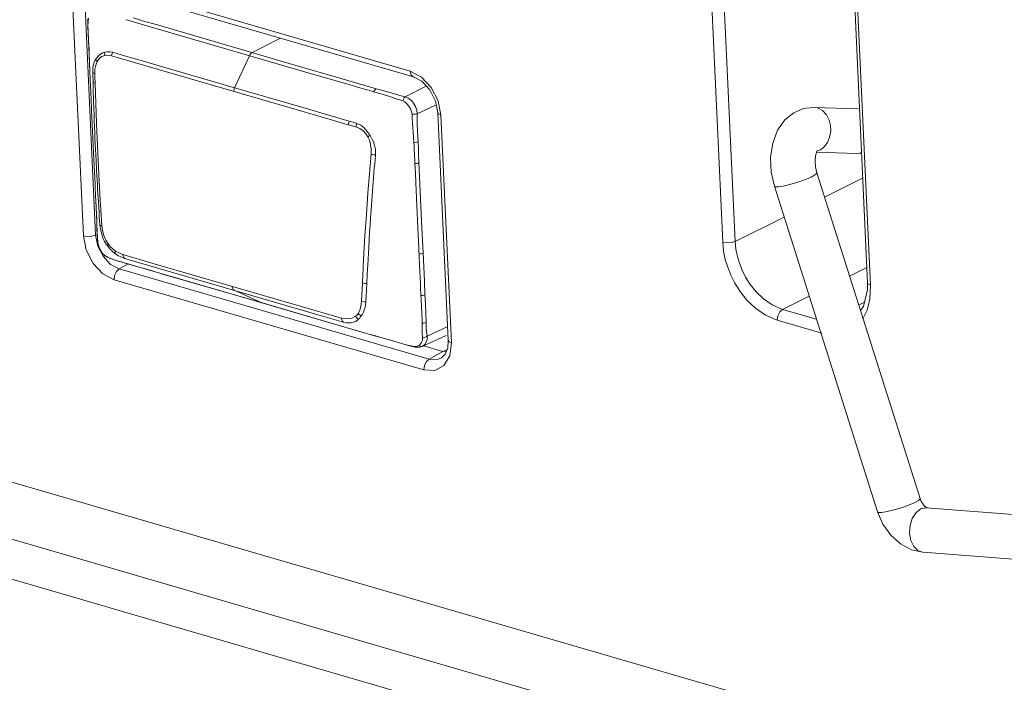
# Model space of a CAD drawing. Header units: millimetres. Extents: x 3925 to 5043, y -86 to 778.
# Tile 212 of 256: x 4884.75 to 4893.04, y 88.96 to 94.53. Entities that reach past the tile are written whole.
import ezdxf

# ---------------------------------------------------------------- set-up
doc = ezdxf.new("R2010")
doc.units = ezdxf.units.MM
doc.header["$LTSCALE"] = 46.255
for name, color, linetype in [('A70-LETO-KEYDXF_CONTINUOUS_LINE', 7, 'CONTINUOUS'), ('H30-POWER-CODXF_CONTINUOUS_LINE', 7, 'CONTINUOUS'), ('H30K-REAR-CODXF_CONTINUOUS_LINE', 7, 'CONTINUOUS')]:
    doc.layers.add(name, color=color, linetype=linetype)

msp = doc.modelspace()

# ---------------------------------------------------------------- linework, layer by layer
at = {"layer": 'A70-LETO-KEYDXF_CONTINUOUS_LINE', "color": 7, "linetype": 'Continuous', "lineweight": 0}
for p, q in [((4885.322, 94.5283), (4885.3204, 94.4865)), ((4885.3234, 94.5223), (4885.3213, 94.4717)), ((4885.3228, 94.5369), (4885.322, 94.5284)), ((4885.322, 94.5284), (4885.322, 94.5283)), ((4885.322, 94.5283), (4885.3234, 94.5223)), ((4885.3234, 94.5223), (4885.3265, 94.544)), ((4885.6779, 94.5204), (4885.7437, 94.5009)), ((4885.9083, 94.486), (4885.8021, 94.5166)), ((4885.3213, 94.4717), (4885.3235, 94.4151)), ((4885.7437, 94.5009), (4885.9527, 94.4404)), ((4886.1743, 94.4084), (4885.9083, 94.486)), ((4885.9527, 94.4404), (4887.1853, 94.0818)), ((4887.0655, 94.1493), (4886.1743, 94.4084)), ((4886.706, 94.2539), (4886.9451, 94.3751)), ((4885.3315, 94.2881), (4885.3315, 94.288)), ((4885.3315, 94.288), (4885.3318, 94.2865)), ((4885.3318, 94.2865), (4885.3329, 94.2576)), ((4885.3329, 94.2576), (4885.3339, 94.2286)), ((4885.3339, 94.2286), (4885.335, 94.1918)), ((4885.7423, 94.1947), (4885.6793, 94.2127)), ((4885.9515, 94.1337), (4885.7423, 94.1947)), ((4886.6833, 94.2278), (4886.5579, 93.9574)), ((4885.3362, 94.1581), (4885.342, 94.0315)), ((4885.3382, 94.1138), (4885.3383, 94.1126)), ((4886.4536, 93.9877), (4885.9515, 94.1337)), ((4885.342, 94.0315), (4885.3495, 93.8605)), ((4887.1853, 94.0818), (4887.4312, 94.0104)), ((4885.3825, 93.9965), (4885.3935, 93.6585)), ((4886.4884, 93.9776), (4886.4536, 93.9877)), ((4887.1701, 93.7793), (4886.4884, 93.9776)), ((4888.1719, 93.9716), (4887.9938, 93.8812)), ((4885.3495, 93.8605), (4885.3535, 93.7706)), ((4885.3535, 93.7706), (4885.3725, 93.3577)), ((4888.0943, 93.738), (4888.2557, 93.8133)), ((4885.3935, 93.6585), (4885.4076, 93.3462)), ((4885.3907, 93.3497), (4885.3864, 93.4393)), ((4885.3725, 93.3577), (4885.3825, 93.1463)), ((4885.3951, 93.2642), (4885.3907, 93.3497)), ((4885.3996, 93.1828), (4885.3951, 93.2642)), ((4887.7274, 93.1992), (4887.7103, 92.969)), ((4885.3825, 93.1463), (4885.3844, 93.1048)), ((4888.1013, 92.7767), (4888.0837, 93.1567)), ((4885.413, 92.963), (4885.4042, 93.1054)), ((4885.3882, 93.0101), (4885.3883, 93.0091)), ((4885.3882, 93.0101), (4885.3948, 92.8928)), ((4885.3889, 92.9973), (4885.3883, 93.0091)), ((4887.7103, 92.969), (4887.7026, 92.8615)), ((4885.4064, 92.6571), (4885.4064, 92.6568)), ((4885.4064, 92.6568), (4885.4069, 92.6554)), ((4885.4126, 92.6278), (4885.4069, 92.6554)), ((4885.4214, 92.6028), (4885.4126, 92.6278)), ((4885.5097, 92.6004), (4885.4889, 92.6243)), ((4885.4333, 92.5813), (4885.4214, 92.6028)), ((4885.4465, 92.5636), (4885.4333, 92.5813)), ((4885.4465, 92.5636), (4885.4478, 92.5612)), ((4885.4478, 92.5612), (4885.4563, 92.5526)), ((4885.454, 92.5556), (4885.4565, 92.5524)), ((4885.4566, 92.5522), (4885.4654, 92.545)), ((4885.4654, 92.545), (4885.491, 92.5299)), ((4885.4785, 92.5374), (4885.4929, 92.5301)), ((4885.491, 92.5299), (4885.4978, 92.5269)), ((4885.4978, 92.5269), (4885.4929, 92.5301)), ((4885.4991, 92.5264), (4885.5589, 92.5053)), ((4885.5227, 92.5875), (4885.5097, 92.6004)), ((4885.523, 92.5872), (4885.5227, 92.5875)), ((4885.5325, 92.5786), (4885.523, 92.5872)), ((4885.5575, 92.559), (4885.5325, 92.5786)), ((4885.5329, 92.6019), (4885.5531, 92.586)), ((4885.5536, 92.563), (4885.5575, 92.5589)), ((4885.5805, 92.5444), (4885.5575, 92.559)), ((4885.5926, 92.538), (4885.5805, 92.5444)), ((4885.5942, 92.5372), (4885.5926, 92.538)), ((4885.5926, 92.538), (4885.5944, 92.537)), ((4885.5941, 92.563), (4885.6171, 92.5543)), ((4885.8608, 92.4834), (4885.6171, 92.5543)), ((4885.6189, 92.5397), (4885.6171, 92.5543)), ((4888.1181, 92.4132), (4888.1124, 92.5349)), ((4885.6345, 92.4832), (4885.7042, 92.4635)), ((4885.6894, 92.5051), (4887.2512, 92.0508)), ((4886.8006, 92.2101), (4885.8608, 92.4834)), ((4885.821, 92.4291), (4885.8184, 92.4301)), ((4886.7804, 92.15), (4885.9427, 92.3936)), ((4888.1203, 92.3672), (4888.1181, 92.4132)), ((4887.6293, 92.2116), (4887.6332, 92.3159)), ((4888.1268, 92.2093), (4888.1238, 92.2839)), ((4886.4427, 92.248), (4887.439, 91.9582)), ((4886.553, 92.2539), (4886.7804, 92.15)), ((4887.4567, 92.0192), (4886.8006, 92.2101)), ((4887.6264, 92.1623), (4887.6293, 92.2116)), ((4887.6499, 91.8971), (4886.7804, 92.15)), ((4886.7829, 92.1491), (4886.7804, 92.15)), ((4887.2512, 92.0508), (4887.3167, 92.0317)), ((4887.3167, 92.0317), (4887.4167, 92.0027)), ((4887.4167, 92.0027), (4887.4552, 91.9912)), ((4887.439, 91.9582), (4887.7476, 91.8687)), ((4887.4552, 91.9912), (4887.4739, 91.9861)), ((4888.3517, 91.9481), (4888.1786, 91.8673)), ((4887.7448, 91.8698), (4887.703, 91.8817)), ((4887.7448, 91.8698), (4887.7476, 91.8687)), ((4888.3385, 91.8726), (4888.1374, 91.7815)), ((4888.178, 91.841), (4888.1786, 91.8673)), ((4888.0199, 91.7903), (4888.0768, 91.7762)), ((4888.0823, 91.7798), (4888.0689, 91.7806)), ((4888.1172, 91.7962), (4888.1086, 91.7894)), ((4888.1201, 91.7834), (4888.1086, 91.7894)), ((4888.1145, 91.7747), (4888.1375, 91.7816)), ((4888.1376, 91.7816), (4888.1414, 91.7836)), ((4888.1712, 91.817), (4888.178, 91.841)), ((4888.0766, 91.7763), (4888.0895, 91.7742)), ((4888.0895, 91.7742), (4888.1145, 91.7747))]:
    msp.add_line(p, q, dxfattribs=at)
for points in [[(4885.6419, 94.5305), (4885.6598, 94.5256), (4885.6779, 94.5204)], [(4885.8021, 94.5166), (4885.7735, 94.5249), (4885.7478, 94.5324), (4885.7044, 94.5453)], [(4885.3204, 94.4865), (4885.3267, 94.3659), (4885.3315, 94.288)], [(4885.3235, 94.4151), (4885.328, 94.3531), (4885.3318, 94.2865)], [(4885.3315, 94.2881), (4885.3333, 94.2421), (4885.3365, 94.1478), (4885.3382, 94.1138)], [(4885.3869, 94.1964), (4885.373, 94.165), (4885.3651, 94.1278), (4885.3629, 94.0864)], [(4885.3869, 94.1964), (4885.3964, 94.2104), (4885.4078, 94.2231), (4885.4204, 94.2342), (4885.4341, 94.2437), (4885.4487, 94.2515), (4885.464, 94.2572)], [(4885.3996, 94.1778), (4885.394, 94.1839), (4885.3897, 94.1902), (4885.3869, 94.1964)], [(4885.4652, 94.2297), (4885.4388, 94.2209), (4885.4162, 94.2036), (4885.3996, 94.1778)], [(4885.4652, 94.2298), (4885.4636, 94.239), (4885.4632, 94.2482), (4885.464, 94.2572)], [(4885.464, 94.2572), (4885.4843, 94.2611), (4885.506, 94.2608), (4885.5286, 94.2567)], [(4885.4652, 94.2297), (4885.4829, 94.2315), (4885.502, 94.2303), (4885.5222, 94.2265)], [(4885.5286, 94.2567), (4885.5252, 94.2469), (4885.523, 94.2367), (4885.5222, 94.2265)], [(4885.5222, 94.2265), (4887.0841, 93.7722), (4887.2387, 93.7274), (4887.3822, 93.6856), (4887.5147, 93.6468)], [(4885.6017, 94.2351), (4885.5646, 94.2465), (4885.5461, 94.2521), (4885.5286, 94.2567)], [(4885.6793, 94.2127), (4885.6213, 94.2294), (4885.6017, 94.2351)], [(4886.6833, 94.2278), (4886.6897, 94.2389), (4886.6974, 94.2478), (4886.706, 94.2539)], [(4885.38, 94.0771), (4885.382, 94.1152), (4885.3887, 94.149), (4885.3996, 94.1778)], [(4887.7507, 93.9502), (4887.4143, 94.0479), (4887.0655, 94.1493)], [(4885.3629, 94.0864), (4885.3656, 94.0829), (4885.3714, 94.0798), (4885.38, 94.0771)], [(4885.3629, 94.0864), (4885.3633, 94.0599), (4885.3653, 94.0047)], [(4885.38, 94.0771), (4885.3805, 94.0509), (4885.3825, 93.9965)], [(4885.3825, 93.9965), (4885.3739, 93.9987), (4885.368, 94.0015), (4885.3653, 94.0047)], [(4885.3703, 93.8389), (4885.367, 93.9495), (4885.3653, 94.0047)], [(4886.5506, 93.9274), (4886.5517, 93.9375), (4886.5542, 93.9477), (4886.5579, 93.9574)], [(4887.4312, 94.0104), (4887.4788, 93.9966), (4887.5214, 93.9841), (4887.5596, 93.9731), (4887.5933, 93.963), (4887.6233, 93.9542), (4887.65, 93.9469), (4887.6735, 93.94), (4887.6943, 93.9342), (4887.7126, 93.9289), (4887.7285, 93.924)], [(4887.7507, 93.9502), (4887.7423, 93.9441), (4887.7348, 93.9352), (4887.7285, 93.924)], [(4887.7507, 93.9502), (4887.8048, 93.935), (4887.8557, 93.9203), (4887.903, 93.9058), (4887.9481, 93.8923), (4887.9938, 93.8812)], [(4887.9262, 93.863), (4887.8803, 93.8784), (4887.8564, 93.8862), (4887.8325, 93.8936), (4887.8073, 93.9012), (4887.7818, 93.9087), (4887.7285, 93.924)], [(4887.973, 93.8479), (4887.949, 93.8555), (4887.9262, 93.863)], [(4887.973, 93.8479), (4887.9784, 93.8619), (4887.9855, 93.8733), (4887.9938, 93.8812)], [(4888.0943, 93.738), (4888.0908, 93.7691), (4888.0803, 93.8), (4888.0638, 93.8285), (4888.0432, 93.8528), (4888.0194, 93.8709), (4887.9938, 93.8812)], [(4885.3864, 93.4393), (4885.382, 93.533), (4885.38, 93.5799), (4885.3778, 93.6307), (4885.3757, 93.6817), (4885.3738, 93.7326), (4885.372, 93.7836), (4885.3703, 93.8389)], [(4887.5218, 93.6768), (4887.4558, 93.696), (4887.3904, 93.7153), (4887.319, 93.7362), (4887.2473, 93.757), (4887.1701, 93.7793)], [(4888.0515, 93.7352), (4888.0479, 93.7563), (4888.0385, 93.7794), (4888.0249, 93.8024), (4888.0086, 93.8228), (4887.9909, 93.8387), (4887.973, 93.8479)], [(4888.0515, 93.7352), (4888.0671, 93.7347), (4888.0819, 93.7356), (4888.0943, 93.738)], [(4888.0676, 93.4959), (4888.0647, 93.5392), (4888.061, 93.5824), (4888.0576, 93.6213), (4888.0544, 93.6615), (4888.0525, 93.6978), (4888.0515, 93.7352)], [(4888.0943, 93.738), (4888.0938, 93.6639), (4888.0979, 93.5862), (4888.103, 93.5037)], [(4887.5147, 93.6468), (4887.5157, 93.6569), (4887.5181, 93.667), (4887.5218, 93.6768)], [(4887.5789, 93.6283), (4887.5581, 93.6349), (4887.5366, 93.6408), (4887.5147, 93.6468)], [(4887.5871, 93.658), (4887.566, 93.6647), (4887.5442, 93.6707), (4887.5218, 93.6768)], [(4887.5789, 93.6283), (4887.5804, 93.6383), (4887.5831, 93.6484), (4887.5871, 93.658)], [(4887.5789, 93.6283), (4887.6119, 93.6138), (4887.6404, 93.5943), (4887.6637, 93.5708), (4887.6808, 93.5452)], [(4887.5871, 93.658), (4887.6194, 93.6437), (4887.649, 93.621), (4887.6747, 93.591), (4887.698, 93.5565)], [(4887.6808, 93.5453), (4887.6858, 93.549), (4887.6915, 93.5528), (4887.6978, 93.5568)], [(4887.6808, 93.5452), (4887.6935, 93.5163), (4887.703, 93.4816), (4887.7082, 93.4426), (4887.7081, 93.4)], [(4887.698, 93.5565), (4887.7082, 93.5395), (4887.7173, 93.5223), (4887.726, 93.5031), (4887.7333, 93.4835), (4887.7393, 93.4621), (4887.743, 93.4401), (4887.7444, 93.4165), (4887.7438, 93.3939)], [(4888.0676, 93.4959), (4888.0807, 93.4973), (4888.0927, 93.4999), (4888.103, 93.5037)], [(4888.0676, 93.4959), (4888.0684, 93.4763), (4888.0691, 93.4584), (4888.0702, 93.4423), (4888.0708, 93.4269), (4888.0716, 93.4098), (4888.0726, 93.3922), (4888.073, 93.3761), (4888.0743, 93.3595), (4888.0757, 93.32)], [(4888.103, 93.5037), (4888.1052, 93.4463), (4888.1072, 93.3875), (4888.1097, 93.3277)], [(4887.6332, 92.3159), (4887.6435, 92.5132), (4887.6553, 92.7112), (4887.6674, 92.8918), (4887.6808, 93.0728), (4887.6935, 93.2364), (4887.7081, 93.4)], [(4887.7081, 93.4), (4887.7187, 93.397), (4887.7309, 93.3949), (4887.7438, 93.3939)], [(4887.7438, 93.3939), (4887.7407, 93.3557), (4887.7373, 93.3192), (4887.7338, 93.2801), (4887.7306, 93.241), (4887.7274, 93.1992)], [(4885.4076, 93.3462), (4885.4236, 93.0595), (4885.4403, 92.7981)], [(4888.0837, 93.1567), (4888.0798, 93.2384), (4888.0756, 93.32)], [(4888.0757, 93.32), (4888.0883, 93.3215), (4888.0999, 93.3241), (4888.1098, 93.3278)], [(4888.1443, 92.5677), (4888.1322, 92.833), (4888.1206, 93.0859), (4888.1097, 93.3277)], [(4885.4042, 93.1054), (4885.4018, 93.1441), (4885.3996, 93.1828)], [(4885.3844, 93.1048), (4885.386, 93.0654), (4885.3867, 93.0467), (4885.3883, 93.0091)], [(4885.4234, 92.8063), (4885.4206, 92.8376), (4885.4185, 92.8682), (4885.4167, 92.8985), (4885.413, 92.963)], [(4885.3945, 92.8964), (4885.3993, 92.7395), (4885.4064, 92.6571)], [(4885.4, 92.7252), (4885.3988, 92.766), (4885.398, 92.8111), (4885.3966, 92.8545), (4885.3948, 92.8928)], [(4887.7026, 92.8615), (4887.6986, 92.8024), (4887.6947, 92.7433), (4887.6906, 92.6781), (4887.6866, 92.6129), (4887.6783, 92.469)], [(4885.4234, 92.8063), (4885.4259, 92.8029), (4885.4316, 92.8001), (4885.4403, 92.7981)], [(4885.4234, 92.8063), (4885.4262, 92.7822), (4885.4301, 92.7584), (4885.4355, 92.7352), (4885.4429, 92.711), (4885.4522, 92.6867), (4885.4634, 92.6633), (4885.476, 92.642), (4885.4891, 92.624)], [(4885.4957, 92.6406), (4885.4733, 92.675), (4885.4571, 92.7142), (4885.4462, 92.7556), (4885.4403, 92.7981)], [(4888.1124, 92.5349), (4888.1063, 92.6685), (4888.1013, 92.7767)], [(4885.4069, 92.6554), (4885.4027, 92.6883), (4885.4, 92.7252)], [(4885.4064, 92.6568), (4885.4146, 92.6198), (4885.4385, 92.573), (4885.4479, 92.5612)], [(4885.4957, 92.6406), (4885.4912, 92.6337), (4885.4889, 92.6281), (4885.4891, 92.624)], [(4885.4957, 92.6406), (4885.5137, 92.6201), (4885.5329, 92.6019)], [(4885.454, 92.5556), (4885.4514, 92.5581), (4885.4489, 92.5608), (4885.4465, 92.5636)], [(4885.454, 92.5556), (4885.4655, 92.5458), (4885.4785, 92.5374)], [(4885.4929, 92.5301), (4885.511, 92.5227), (4885.531, 92.5156)], [(4885.5532, 92.5859), (4885.5515, 92.5769), (4885.5516, 92.5692), (4885.5536, 92.563)], [(4885.5531, 92.586), (4885.5728, 92.5736), (4885.5941, 92.563)], [(4885.6322, 92.5218), (4885.6054, 92.532), (4885.5942, 92.5372)], [(4885.6322, 92.5218), (4885.6241, 92.5285), (4885.6189, 92.5397)], [(4888.1113, 92.5601), (4888.1235, 92.5616), (4888.1347, 92.5642), (4888.1443, 92.5677)], [(4888.1443, 92.5677), (4888.1554, 92.3315), (4888.1603, 92.217)], [(4885.531, 92.5156), (4885.553, 92.5082), (4885.5774, 92.5003)], [(4885.5589, 92.5053), (4885.7059, 92.4624), (4885.8211, 92.4291)], [(4885.5774, 92.5003), (4885.6045, 92.492), (4885.6345, 92.4832)], [(4885.6322, 92.5218), (4885.6509, 92.516), (4885.6894, 92.5051)], [(4885.7042, 92.4635), (4885.744, 92.4521), (4885.7835, 92.4405), (4885.865, 92.4163)], [(4887.6783, 92.469), (4887.6738, 92.3894), (4887.6698, 92.3099)], [(4885.821, 92.4291), (4886.0928, 92.3498), (4886.4427, 92.248)], [(4888.1238, 92.2839), (4888.123, 92.3048), (4888.1203, 92.3672)], [(4886.553, 92.2539), (4886.5447, 92.2607), (4886.5391, 92.272), (4886.5369, 92.2868)], [(4887.6331, 92.3159), (4887.6441, 92.3127), (4887.6565, 92.3107), (4887.6698, 92.3099)], [(4887.6698, 92.3099), (4887.6677, 92.2546), (4887.6657, 92.2028), (4887.6628, 92.155)], [(4888.1268, 92.2093), (4888.1392, 92.2108), (4888.1506, 92.2134), (4888.1603, 92.217)], [(4888.1363, 91.9764), (4888.1358, 92.0103), (4888.1349, 92.0434), (4888.1338, 92.0738), (4888.1324, 92.1042), (4888.1309, 92.1318), (4888.1294, 92.1595), (4888.128, 92.1843), (4888.1268, 92.2093)], [(4888.1603, 92.217), (4888.1645, 92.1395), (4888.1683, 92.0616), (4888.1705, 91.983)], [(4887.6264, 92.1623), (4887.6212, 92.1202), (4887.6115, 92.0852), (4887.5979, 92.0581)], [(4887.6628, 92.155), (4887.6603, 92.1318), (4887.656, 92.1084), (4887.6499, 92.0883), (4887.642, 92.0695), (4887.6337, 92.0537), (4887.6242, 92.0387)], [(4887.6265, 92.1622), (4887.6373, 92.1586), (4887.6496, 92.1561), (4887.6629, 92.155)], [(4887.576, 92.0356), (4887.5437, 92.0194), (4887.5037, 92.0128), (4887.4567, 92.0192)], [(4887.5979, 92.0581), (4887.5916, 92.0498), (4887.5843, 92.0423), (4887.576, 92.0356)], [(4887.576, 92.0356), (4887.5828, 92.0254), (4887.5913, 92.0167), (4887.6008, 92.0099)], [(4887.5978, 92.058), (4887.6055, 92.0504), (4887.6144, 92.0439), (4887.6242, 92.0387)], [(4887.6008, 92.0099), (4887.6081, 92.0177), (4887.6159, 92.0273), (4887.6242, 92.0387)], [(4887.4567, 92.0193), (4887.4593, 92.0046), (4887.4652, 91.9932), (4887.4739, 91.9861)], [(4887.4739, 91.9861), (4887.4984, 91.9812), (4887.5203, 91.9793), (4887.54, 91.9804), (4887.5581, 91.9844), (4887.5747, 91.9912), (4887.5891, 92), (4887.6008, 92.0099)], [(4888.1363, 91.9764), (4888.149, 91.9775), (4888.1606, 91.9798), (4888.1705, 91.983)], [(4888.1407, 91.8547), (4888.1382, 91.892), (4888.1368, 91.9326), (4888.1363, 91.9764)], [(4888.1705, 91.983), (4888.1718, 91.9417), (4888.1743, 91.903), (4888.1786, 91.8673)], [(4887.7448, 91.8698), (4887.7807, 91.8596), (4887.8205, 91.8481)], [(4887.7476, 91.8687), (4887.7892, 91.8568), (4887.8691, 91.8334), (4887.9456, 91.8107), (4888.0199, 91.7903)], [(4888.1407, 91.8547), (4888.1547, 91.8573), (4888.1676, 91.8616), (4888.1786, 91.8673)], [(4887.8205, 91.8481), (4887.9071, 91.8226), (4887.9465, 91.8113), (4887.982, 91.8016), (4888.0141, 91.7931)], [(4888.0141, 91.7931), (4888.043, 91.7859), (4888.0689, 91.7806)], [(4888.0766, 91.7763), (4888.0748, 91.7768), (4888.0689, 91.7806)], [(4888.1086, 91.7894), (4888.0952, 91.7825), (4888.0823, 91.7798)], [(4888.1407, 91.8547), (4888.1406, 91.8455), (4888.1389, 91.8353), (4888.1354, 91.8244), (4888.1302, 91.8134), (4888.1242, 91.804), (4888.1172, 91.7962)], [(4888.1414, 91.7836), (4888.1313, 91.7814), (4888.1201, 91.7834)], [(4888.1414, 91.7836), (4888.1589, 91.7975), (4888.1712, 91.817)]]:
    msp.add_lwpolyline(points, dxfattribs=at)
at = {"layer": 'H30-POWER-CODXF_CONTINUOUS_LINE', "color": 7, "linetype": 'Continuous', "lineweight": 0}
for p, q in [((4891.4366, 93.7924), (4891.3688, 93.787)), ((4891.4372, 93.7923), (4891.4383, 93.7923)), ((4891.4383, 93.7923), (4891.466, 93.7878)), ((4891.811, 93.7803), (4891.4383, 93.7922)), ((4891.4636, 93.4291), (4891.4565, 93.4141)), ((4891.4577, 93.4166), (4891.7977, 93.4057)), ((4891.49, 93.4344), (4891.4609, 93.4233)), ((4891.7978, 93.4057), (4891.8362, 93.4087)), ((4891.7978, 93.4057), (4891.8205, 93.4073)), ((4891.8205, 93.4073), (4891.836, 93.4134)), ((4891.4127, 93.207), (4891.4268, 93.2141)), ((4892.3293, 90.5029), (4891.461, 93.2431)), ((4891.9718, 90.3897), (4891.1035, 93.1298)), ((4892.3353, 90.4144), (4892.382, 90.4237)), ((4895.6617, 90.175), (4892.382, 90.4237)), ((4894.7229, 89.8701), (4892.3537, 90.0498))]:
    msp.add_line(p, q, dxfattribs=at)
for points in [[(4891.3688, 93.787), (4891.3493, 93.7826), (4891.2661, 93.7479), (4891.1911, 93.6872), (4891.1295, 93.5998), (4891.0884, 93.4908), (4891.0712, 93.3711), (4891.0768, 93.2488), (4891.1035, 93.1298)], [(4891.466, 93.7878), (4891.5085, 93.7659), (4891.5422, 93.7294), (4891.564, 93.6864), (4891.5752, 93.641), (4891.5769, 93.5913), (4891.5679, 93.541), (4891.5491, 93.4962), (4891.5226, 93.4603), (4891.49, 93.4344)], [(4891.4565, 93.4141), (4891.4489, 93.3846), (4891.4455, 93.3427), (4891.4493, 93.2931), (4891.461, 93.2431)], [(4891.4617, 93.4281), (4891.4635, 93.4296), (4891.4636, 93.4291)], [(4891.1768, 93.1304), (4891.2225, 93.1407), (4891.2732, 93.1547), (4891.3245, 93.1714), (4891.3724, 93.1893), (4891.4127, 93.207)], [(4891.4268, 93.2141), (4891.4523, 93.2301), (4891.4612, 93.2418), (4891.461, 93.2431)], [(4891.1035, 93.1298), (4891.112, 93.1249), (4891.1373, 93.1246), (4891.1768, 93.1304)], [(4891.9718, 90.3897), (4891.9792, 90.3849), (4892.0073, 90.3846), (4892.0526, 90.3917), (4892.1097, 90.4055), (4892.1718, 90.4241), (4892.2312, 90.4454), (4892.281, 90.4668)], [(4892.281, 90.4668), (4892.315, 90.4858), (4892.3292, 90.4999), (4892.3293, 90.5029)], [(4892.3698, 90.4357), (4892.3545, 90.4533), (4892.34, 90.4768), (4892.3293, 90.5029)], [(4892.3537, 90.0498), (4892.2587, 90.0707), (4892.1649, 90.1201), (4892.082, 90.1945), (4892.0167, 90.2864), (4891.9718, 90.3897)], [(4892.3537, 90.0498), (4892.314, 90.0628), (4892.278, 90.0968), (4892.2529, 90.1478), (4892.2416, 90.2095), (4892.2455, 90.2745), (4892.2642, 90.3349), (4892.2954, 90.3835), (4892.3353, 90.4144)], [(4892.3866, 90.4234), (4892.3823, 90.4257), (4892.3698, 90.4357)]]:
    msp.add_lwpolyline(points, dxfattribs=at)
at = {"layer": 'H30K-REAR-CODXF_CONTINUOUS_LINE', "color": 7, "linetype": 'Continuous', "lineweight": 0}
for p, q in [((4890.6678, 92.6584), (4890.4268, 97.8953)), ((4890.7722, 92.6649), (4890.5312, 97.9018)), ((4891.6455, 97.5535), (4891.8865, 92.3166)), ((4891.6714, 97.5333), (4891.9124, 92.2964)), ((4895.9085, 87.3746), (4865.919, 96.0974)), ((4865.4134, 95.7633), (4902.1784, 85.0698)), ((4902.0455, 84.7716), (4865.2806, 95.4651)), ((4885.4273, 94.8569), (4888.0358, 94.0981)), ((4885.4553, 94.8084), (4888.0639, 94.0497)), ((4885.2841, 92.7128), (4885.1959, 94.6287)), ((4885.3871, 92.7187), (4885.2989, 94.6346)), ((4888.0358, 94.0981), (4888.1308, 94.048)), ((4888.0639, 94.0497), (4888.1343, 94.012)), ((4888.1343, 94.012), (4888.2008, 93.9405)), ((4888.2008, 93.9405), (4888.2491, 93.8461)), ((4888.2491, 93.8461), (4888.2688, 93.7476)), ((4888.271, 93.8468), (4888.2948, 93.7274)), ((4888.2688, 93.7476), (4888.357, 91.8316)), ((4888.2948, 93.7274), (4888.383, 91.8114)), ((4891.8459, 93.1974), (4891.5258, 93.0386)), ((4891.1858, 92.87), (4890.7722, 92.6649)), ((4885.3871, 92.7187), (4885.4006, 92.7245)), ((4885.4055, 92.6264), (4885.3871, 92.7187)), ((4885.4498, 92.5398), (4885.4055, 92.6264)), ((4885.5133, 92.4721), (4885.4498, 92.5398)), ((4885.5863, 92.4335), (4885.5133, 92.4721)), ((4885.5863, 92.4335), (4885.6613, 92.4754)), ((4891.8806, 92.4452), (4891.7365, 92.3737)), ((4888.1948, 91.6748), (4885.5863, 92.4335)), ((4888.1516, 91.5833), (4885.543, 92.342)), ((4891.8865, 92.3165), (4891.8862, 92.2595)), ((4891.9124, 92.2964), (4891.9067, 92.1797)), ((4891.3965, 92.2051), (4891.1713, 92.0935)), ((4891.863, 92.1567), (4891.8137, 92.1298)), ((4891.4583, 92.01), (4891.1713, 92.0935)), ((4891.5022, 91.8921), (4891.1268, 92.0013)), ((4888.3112, 91.7398), (4888.1397, 91.7897)), ((4888.383, 91.8114), (4888.3695, 91.7021)), ((4888.1948, 91.6748), (4888.3112, 91.7398)), ((4888.3315, 91.7153), (4888.3, 91.6844)), ((4888.3112, 91.7398), (4888.3477, 91.7555)), ((4888.3418, 91.7409), (4888.3112, 91.7398)), ((4888.3695, 91.7021), (4888.3207, 91.6203)), ((4888.2661, 91.6714), (4888.1948, 91.6748)), ((4888.3207, 91.6203), (4888.2439, 91.5787)), ((4888.3, 91.6844), (4888.2661, 91.6714)), ((4888.2439, 91.5787), (4888.1516, 91.5833))]:
    msp.add_line(p, q, dxfattribs=at)
for points in [[(4888.0358, 94.0981), (4888.0435, 94.0675), (4888.0615, 94.0505), (4888.0639, 94.0497)], [(4888.1308, 94.048), (4888.2135, 93.9596), (4888.271, 93.8468)], [(4888.2948, 93.7274), (4888.2734, 93.7384), (4888.2688, 93.7476)], [(4885.2841, 92.7128), (4885.3177, 92.7077), (4885.3552, 92.7099), (4885.3871, 92.7187)], [(4885.543, 92.342), (4885.448, 92.3922), (4885.3654, 92.4805), (4885.3078, 92.5933), (4885.2841, 92.7128)], [(4890.6678, 92.6584), (4890.7021, 92.6534), (4890.7402, 92.6557), (4890.7722, 92.6649)], [(4891.1268, 92.0013), (4891.0279, 92.0436), (4890.9426, 92.1029), (4890.8717, 92.1714), (4890.8145, 92.243), (4890.7701, 92.3134), (4890.7359, 92.3811), (4890.7096, 92.4474), (4890.6896, 92.5141), (4890.6754, 92.5837), (4890.6678, 92.6584)], [(4891.1713, 92.0935), (4891.0851, 92.1302), (4891.0107, 92.1817), (4890.9489, 92.2411), (4890.8992, 92.3034), (4890.8606, 92.3646), (4890.831, 92.4236), (4890.8082, 92.4812), (4890.7908, 92.5393), (4890.7786, 92.5998), (4890.7722, 92.6649)], [(4885.543, 92.342), (4885.5476, 92.3786), (4885.5634, 92.4118), (4885.5863, 92.4335)], [(4891.9124, 92.2964), (4891.8908, 92.3076), (4891.8865, 92.3165)], [(4891.8862, 92.2595), (4891.8543, 92.1181), (4891.8285, 92.0833)], [(4891.9067, 92.1797), (4891.8827, 92.0858), (4891.8469, 92.0134)], [(4891.1268, 92.0013), (4891.1316, 92.0384), (4891.1479, 92.0721), (4891.1713, 92.0935)], [(4888.357, 91.8316), (4888.3518, 91.7657), (4888.3315, 91.7153)], [(4888.383, 91.8114), (4888.3616, 91.8224), (4888.357, 91.8316)], [(4888.1516, 91.5833), (4888.1562, 91.6198), (4888.1719, 91.6531), (4888.1948, 91.6748)]]:
    msp.add_lwpolyline(points, dxfattribs=at)

doc.saveas('drawing.dxf')
